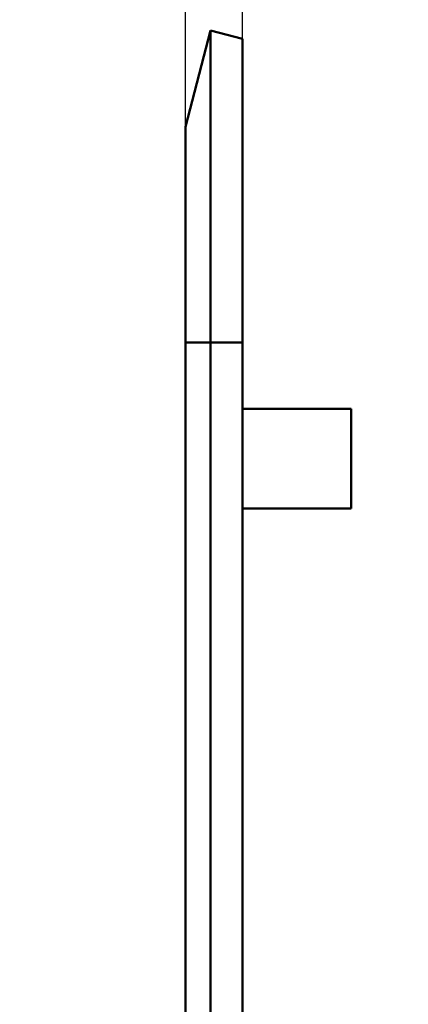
# Model space of a CAD drawing. Header units: millimetres. Extents: x 20 to 833, y 20 to 574.
# Tile 15 of 23: x 399 to 422, y 454 to 514. Entities that reach past the tile are written whole.
import ezdxf

# ---------------------------------------------------------------- set-up
doc = ezdxf.new("R2010")
doc.units = ezdxf.units.MM
doc.header["$LTSCALE"] = 2
for name, color, linetype, lineweight in [('Bemaßungen(DIN)', 7, 'Continuous', 25), ('Sichtbare Kanten(DIN)', 7, 'Continuous', 50), ('Sichtbare tangentiale Kanten(DIN)', 7, 'Continuous', 50)]:
    doc.layers.add(name, color=color, linetype=linetype, lineweight=lineweight)
doc.styles.add('STANDARD-DIN~0', font='arial.ttf')
doc.dimstyles.new('CAD-LAN', dxfattribs={"dimscale": 2, "dimtxt": 3.5, "dimasz": 2.5, "dimexe": 3.175, "dimexo": 0, "dimgap": 0.8, "dimtad": 1, "dimrnd": 1e-08, "dimtxsty": 'STANDARD-DIN~0', "dimcen": 0.09, "dimdle": 10, "dimclrd": 250, "dimclre": 250, "dimclrt": 250, "dimadec": 0, "dimazin": 2, "dimtfac": 1, "dimtmove": 0, "dimatfit": 3, "dimfxl": 1, "dimtolj": 1, "dimtzin": 0, "dimlwd": 25, "dimlwe": 25, "dimarcsym": 0})

# ---------------------------------------------------------------- blocks, each defined once
blk = doc.blocks.new('*D16')
at = {"layer": 'Bemaßungen(DIN)', "color": 250, "linetype": 'Continuous', "lineweight": 25, "true_color": 0x3f3f3f, "transparency": 16777216}
for p, q in [((408.728, 507.184), (408.728, 538.837)), ((412.175, 512.487), (412.175, 538.837)), ((403.728, 532.487), (398.728, 532.487)), ((408.728, 532.487), (412.175, 532.487)), ((417.175, 532.487), (422.175, 532.487))]:
    blk.add_line(p, q, dxfattribs=at)
at = {"layer": 'Bemaßungen(DIN)', "color": 250, "linetype": 'Continuous', "true_color": 0x3f3f3f, "transparency": 16777216}
for points in [[(403.728, 533.321), (403.728, 531.654), (408.728, 532.487)], [(417.175, 533.321), (417.175, 531.654), (412.175, 532.487)]]:
    blk.add_solid(points, dxfattribs=at)
at = {"layer": 'Defpoints', "color": 0, "linetype": 'Continuous', "transparency": 16777216}
for p in [(412.175, 532.487), (412.175, 512.487), (408.728, 507.184)]:
    blk.add_point(p, dxfattribs=at)
at = {"layer": 'Bemaßungen(DIN)', "color": 250, "linetype": 'Continuous', "lineweight": 25, "true_color": 0x3f3f3f, "transparency": 16777216, "insert": (404.096, 542.501), "char_height": 7, "attachment_point": 1, "style": 'STANDARD-DIN~0'}
blk.add_mtext('\\A1;3,4', dxfattribs=at)

msp = doc.modelspace()

# ---------------------------------------------------------------- linework, layer by layer
at = {"layer": 'Sichtbare Kanten(DIN)'}
for p, q in [((410.2394, 512.991), (408.728, 507.1845)), ((412.175, 512.4872), (410.2394, 512.991)), ((410.2394, 494.1815), (410.2394, 512.991)), ((412.175, 494.1815), (412.175, 512.4872)), ((408.728, 494.1815), (408.728, 507.1845)), ((408.728, 494.1815), (408.728, 286.1815)), ((410.2394, 494.1815), (410.2394, 286.1815)), ((412.175, 494.1815), (412.175, 286.1815)), ((412.175, 490.1813), (418.7291, 490.1813)), ((418.7291, 484.1813), (418.7291, 490.1813)), ((412.175, 484.1813), (418.7291, 484.1813))]:
    msp.add_line(p, q, dxfattribs=at)
at = {"layer": 'Sichtbare tangentiale Kanten(DIN)'}
for p, q in [((410.2394, 494.1815), (408.728, 494.1815)), ((412.175, 494.1815), (410.2394, 494.1815))]:
    msp.add_line(p, q, dxfattribs=at)

# ---------------------------------------------------------------- dimensions: what is measured, and where the dimension line sits
at = {"layer": 'Bemaßungen(DIN)', "color": 250, "linetype": 'Continuous', "lineweight": 25, "true_color": 0x3f3f3f}
dim = msp.add_linear_dim(base=(412.175, 532.4872), p1=(408.728, 507.1845), p2=(412.175, 512.4872), angle=180, dimstyle='CAD-LAN', override={"dimgap": 0.8, "dimdec": 1, "dimtol": 0, "dimlim": 0, "dimtp": 0, "dimtm": 0, "dimtdec": 2, "dimtofl": 1, "dimatfit": 1}, dxfattribs=at)
dim.commit()
dim.dimension.update_dxf_attribs({"geometry": '*D16', "text_midpoint": (410.4515, 532.4872), "dimtype": 160})

doc.saveas('drawing.dxf')
